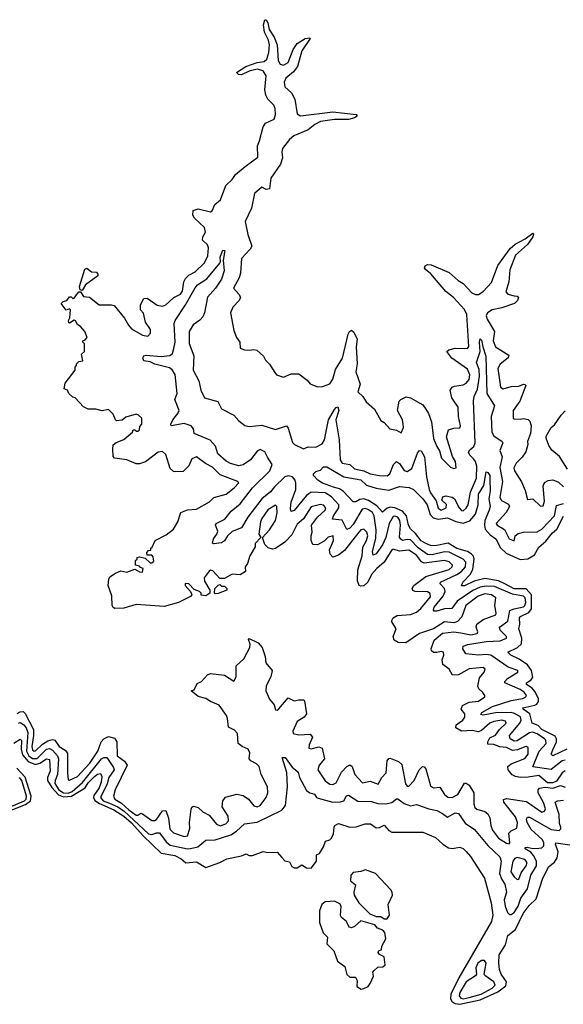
# Model space of a CAD drawing. Extents: x 2494106 to 2685573, y 758056 to 915185.
# Tile 181 of 256: x 2648262 to 2651773, y 794520 to 800878. Entities that reach past the tile are written whole.
import ezdxf

# ---------------------------------------------------------------- set-up
doc = ezdxf.new("R2010")
doc.units = 0

msp = doc.modelspace()

# ---------------------------------------------------------------- linework, layer by layer
at = {"layer": '0CON05XD'}
for points in [[(2649816.7, 797635), (2649807.5, 797555), (2649820, 797535), (2649782.5, 797495), (2649782.5, 797475), (2649747.5, 797415), (2649733.6, 797366.4), (2649717.5, 797345), (2649720, 797315), (2649685, 797293.3), (2649635, 797297.5), (2649585, 797270), (2649555, 797270), (2649508.8, 797318.8), (2649495, 797323.8), (2649485, 797318), (2649453.8, 797275), (2649455, 797252), (2649490, 797195), (2649490, 797175), (2649465, 797156.7), (2649435, 797162.5), (2649433.3, 797175), (2649423.3, 797185), (2649388.3, 797198.3), (2649355, 797234.3), (2649331.7, 797238.3), (2649330, 797225), (2649366.2, 797185), (2649373.3, 797165), (2649365, 797153.3), (2649287.5, 797115), (2649195, 797088.8), (2649015, 797101.2), (2648935, 797078.8), (2648876.1, 797076.1), (2648865, 797082.5), (2648860, 797095), (2648858.3, 797158.3), (2648833.8, 797225), (2648837.5, 797265), (2648845, 797280), (2648880, 797305), (2648915, 797320), (2648955, 797310), (2649005, 797330), (2649035, 797312.5), (2649055, 797310), (2649060, 797335), (2649041.7, 797341.7), (2649035, 797350), (2649010, 797355), (2649010, 797385), (2649020, 797395), (2649020, 797405), (2649035, 797410), (2649071.7, 797401.7), (2649105, 797370), (2649115, 797370), (2649128.3, 797381.7), (2649125, 797410), (2649115, 797420), (2649085, 797420), (2649083, 797437), (2649095, 797450), (2649108.3, 797451.7), (2649110, 797465), (2649118.3, 797471.7), (2649137.5, 797515), (2649208.3, 797551.7), (2649255, 797587.5), (2649282.5, 797635), (2649303.6, 797696.4), (2649345, 797712.5), (2649405, 797716.7), (2649487.5, 797765), (2649515, 797792.5), (2649595, 797813.3), (2649647.5, 797855), (2649676.7, 797886.7), (2649670, 797895), (2649557.9, 797937.9), (2649507.4, 797987.4), (2649461.3, 798011.3), (2649405, 798056.2), (2649375, 798042.5), (2649353.6, 797996.4), (2649318.8, 797961.2), (2649265, 797957.5), (2649255, 797960), (2649235, 797980), (2649205, 798070), (2649185, 798090), (2649157.5, 798085), (2649075, 798023.3), (2649035, 798010), (2649015, 798010), (2648955, 798036.7), (2648875, 798047.5), (2648867, 798057), (2648863.8, 798103.8), (2648867, 798133), (2648885, 798147.5), (2648935, 798167.5), (2648990, 798215), (2648995, 798230), (2649005, 798230), (2649015, 798220), (2649025, 798220), (2649035, 798230), (2649038.3, 798251.7), (2649050, 798265), (2649050, 798305), (2649030, 798325), (2649015, 798330), (2648948.3, 798311.7), (2648925, 798292.5), (2648888.3, 798288.3), (2648880, 798295), (2648865, 798330), (2648835, 798360), (2648795, 798352.5), (2648755, 798362.5), (2648703.6, 798363.6), (2648675, 798377.5), (2648620, 798435), (2648605, 798440), (2648580, 798465), (2648570, 798485), (2648550, 798495), (2648555, 798530), (2648620, 798615), (2648620, 798635), (2648630, 798645), (2648630, 798655), (2648645, 798670), (2648670, 798675), (2648662.5, 798717.5), (2648680, 798735), (2648680, 798785), (2648670, 798795), (2648670, 798805), (2648685, 798810), (2648697.5, 798825), (2648682.5, 798865), (2648657.5, 798895), (2648635, 798910), (2648623, 798933), (2648615, 798937.5), (2648585, 798917.5), (2648580.7, 798920.7), (2648577.5, 798935), (2648586.4, 798953.6), (2648590, 799005), (2648585, 799010), (2648561.7, 799001.7), (2648530, 799045), (2648543, 799057), (2648566.4, 799063.6), (2648585, 799087.5), (2648595, 799087.5), (2648605, 799077.5), (2648615, 799080), (2648635, 799110), (2648645, 799120), (2648655, 799120), (2648675, 799090), (2648713.3, 799085), (2648775, 799035.5), (2648855, 799036.9), (2648872.1, 799032.1), (2648939.4, 798949.4), (2648964.6, 798904.6), (2648985, 798882), (2649055, 798840), (2649090, 798835), (2649107, 798853), (2649107, 798877), (2649074.1, 798924.1), (2649061.7, 798981.7), (2649042.5, 799005), (2649043, 799037), (2649063.6, 799076.4), (2649085, 799080), (2649150, 799035), (2649185, 799028.8), (2649205, 799036), (2649257.1, 799082.9), (2649301.4, 799105), (2649313.1, 799125), (2649323.1, 799185), (2649332.7, 799207.3), (2649355, 799228), (2649395, 799249.2), (2649455, 799306.7), (2649477.2, 799352.8), (2649482.2, 799405), (2649475, 799424), (2649443.8, 799455), (2649444, 799476), (2649461.2, 799505), (2649456.7, 799535), (2649391.2, 799595), (2649381.2, 799615), (2649383.3, 799645), (2649415, 799656.2), (2649493.6, 799636.4), (2649505, 799643.3), (2649522, 799685), (2649558.6, 799715), (2649592.7, 799807.3), (2649634.4, 799845), (2649655, 799878), (2649719.4, 799930.6), (2649799.1, 799990.9), (2649797.6, 800062.4), (2649811.9, 800095), (2649834.2, 800185.8), (2649850.6, 800209.4), (2649905, 800235.8), (2649914.4, 800264.4), (2649913.1, 800305), (2649902.9, 800325), (2649864.4, 800365), (2649850.8, 800390.8), (2649846.2, 800425), (2649854.7, 800514.7), (2649835, 800546.7), (2649795, 800558.1), (2649744.2, 800545.8), (2649695, 800521.2), (2649675, 800523.8), (2649662.5, 800537.5), (2649723.3, 800575), (2649795, 800600.4), (2649841.8, 800608.2), (2649858, 800622), (2649871.1, 800665), (2649874.7, 800715), (2649868.1, 800745), (2649844.1, 800795.9), (2649837.5, 800845), (2649845, 800877.5), (2649855, 800877.5), (2649865, 800857.5), (2649874.2, 800815), (2649905, 800763.8), (2649924.5, 800715), (2649932.5, 800615), (2649945, 800590), (2649966, 800584), (2649995, 800600.6), (2650028.5, 800685), (2650055, 800724.2), (2650105, 800756.2), (2650135, 800760), (2650137.5, 800755), (2650083.8, 800676.2), (2650056.5, 800575), (2650030, 800540), (2649981.1, 800498.9), (2649969.6, 800475), (2649974.4, 800445), (2650018.6, 800405), (2650039.6, 800365), (2650055, 800269.4), (2650075, 800257.5), (2650285, 800281.8), (2650435, 800266), (2650442.5, 800255), (2650425, 800244), (2650385, 800233.3), (2650295, 800232.1), (2650205, 800220.4), (2650168.5, 800201.5), (2650125, 800167.1), (2650032.4, 800127.6), (2650004.3, 800105), (2649960, 800045), (2649955.6, 800025), (2649960, 799985), (2649945.6, 799945), (2649883.9, 799855), (2649876.2, 799785), (2649855, 799782), (2649825, 799796.9), (2649779.2, 799755), (2649759.5, 799660.5), (2649718.8, 799575), (2649735, 799490), (2649760.8, 799415), (2649750.8, 799395), (2649694.4, 799335), (2649689.1, 799240.9), (2649679.1, 799210.9), (2649642.5, 799145), (2649677.5, 799105), (2649687.5, 799085), (2649680, 799065), (2649639.3, 799020.7), (2649623.8, 798985), (2649645, 798870), (2649663.3, 798825), (2649683.3, 798795), (2649686.4, 798756.4), (2649715, 798746.7), (2649745, 798743.3), (2649775, 798748.8), (2649793.6, 798743.6), (2649836.1, 798706.1), (2649849.3, 798679.3), (2649875, 798652.5), (2649909.3, 798599.3), (2649920, 798585), (2649965, 798570), (2650015, 798590), (2650065, 798590), (2650119.3, 798549.3), (2650137, 798527), (2650185, 798507.5), (2650218.3, 798508.3), (2650265, 798527.5), (2650285, 798557.5), (2650302, 798618), (2650347.8, 798692.2), (2650382.5, 798847.5), (2650392.5, 798865), (2650405, 798872.5), (2650420.7, 798860.7), (2650442, 798815), (2650435.6, 798765), (2650441.5, 798655), (2650432.2, 798605), (2650462, 798525), (2650446.7, 798475), (2650477.5, 798445), (2650500.7, 798410.7), (2650553, 798363), (2650595, 798290), (2650615, 798277.5), (2650652.5, 798235), (2650695, 798227.5), (2650725, 798210), (2650740, 798245), (2650738.8, 798265), (2650733.3, 798295), (2650701.2, 798355), (2650713.3, 798415), (2650722.5, 798425), (2650757, 798443), (2650785, 798436.2), (2650865, 798391.2), (2650885, 798363.3), (2650902.5, 798335), (2650920.6, 798280.6), (2650935, 798172.5), (2650955, 798122.5), (2650973.9, 798093.9), (2650986.4, 798046.4), (2651045, 797987.5), (2651065, 797980), (2651080, 797985), (2651077.5, 798025), (2651056.7, 798056.7), (2651018.8, 798185), (2651031.2, 798228.8), (2651065, 798241.2), (2651105, 798243.3), (2651108.8, 798255), (2651096.2, 798315), (2651093.3, 798375), (2651053.8, 798435), (2651042.5, 798485), (2651056.1, 798503.9), (2651069.2, 798510.8), (2651125, 798519.4), (2651145, 798530), (2651164.3, 798555), (2651169.4, 798585), (2651155, 798620.8), (2651053.2, 798693.2), (2651020, 798735), (2651033.6, 798746.4), (2651075, 798756), (2651155, 798754.2), (2651162.5, 798767.5), (2651150.4, 798975), (2651135, 799005.6), (2651062.9, 799082.9), (2651015, 799122.2), (2650917.3, 799237.3), (2650883.3, 799265), (2650876.7, 799275), (2650880.7, 799289.3), (2650895, 799296.7), (2650920, 799295), (2651035, 799246), (2651093.6, 799193.6), (2651125, 799174), (2651183.1, 799113.1), (2651205, 799103.1), (2651225, 799103.3), (2651255, 799121.9), (2651308.8, 799181.2), (2651350.5, 799289.5), (2651429.8, 799400.2), (2651461.2, 799428.8), (2651527.5, 799462.5), (2651575, 799500), (2651580, 799495), (2651576.2, 799475), (2651541.2, 799425), (2651463.2, 799356.8), (2651428.3, 799261.7), (2651420.4, 799185), (2651401.1, 799121.1), (2651415, 799105.7), (2651455.7, 799095.7), (2651475, 799093.3), (2651483.3, 799085), (2651476, 799065), (2651456.7, 799045), (2651375, 799017.8), (2651314, 799005), (2651283.5, 798985), (2651275.5, 798965), (2651281.1, 798945), (2651329.4, 798865), (2651320, 798805), (2651334.3, 798765), (2651421.7, 798711.7), (2651417.5, 798695), (2651365, 798653.8), (2651350, 798625), (2651366.2, 798505), (2651385, 798494.3), (2651435, 798510), (2651485, 798511.2), (2651515, 798523.3), (2651525, 798522.5), (2651530, 798515), (2651492.5, 798415), (2651450, 798355), (2651450, 798305), (2651455, 798300), (2651495, 798297.5), (2651515, 798302.5), (2651546.2, 798296.2), (2651557.5, 798285), (2651566.1, 798256.1), (2651560, 798205), (2651542.5, 798155), (2651543.3, 798135), (2651531.7, 798088.3), (2651507.7, 798052.3), (2651468.8, 798015), (2651452.5, 797985), (2651458, 797965), (2651502.7, 797892.7), (2651527.5, 797837.5), (2651540.7, 797780.7), (2651575, 797783.3), (2651625, 797737.5), (2651641.7, 797738.3), (2651651.2, 797768.8), (2651641.9, 797865), (2651650.9, 797889.1), (2651675, 797903.3), (2651705, 797905.7), (2651742.1, 797892.1), (2651775, 797862.5)], [(2650011.1, 797721.1), (2650015, 797763.3), (2650044.7, 797845), (2650046.5, 797885), (2650040.3, 797905), (2650023.5, 797925), (2649995, 797933.1), (2649975, 797926.2), (2649907.5, 797862.5), (2649881, 797829), (2649826, 797784), (2649734.6, 797665), (2649695, 797597.1), (2649635, 797572.2), (2649604.3, 797545), (2649585, 797513.5), (2649565, 797499.1), (2649515, 797492.5), (2649508.3, 797498.3), (2649513.1, 797525), (2649535.7, 797555), (2649541.9, 797575), (2649526.2, 797615), (2649531.2, 797625), (2649587.5, 797652.5), (2649627.9, 797705), (2649685, 797751.5), (2649765.8, 797855), (2649878.6, 797965), (2649893.1, 798005), (2649862.5, 798052.5), (2649845, 798086.9), (2649815, 798101.6), (2649795, 798091.8), (2649752.9, 798035), (2649705, 798002.5), (2649677.6, 797997.6), (2649622.6, 798012.6), (2649595, 798026.4), (2649542.9, 798075), (2649526.9, 798125), (2649492.6, 798162.6), (2649389.2, 798205), (2649384.5, 798235), (2649368.6, 798255), (2649325, 798270.9), (2649240, 798255), (2649238.8, 798265), (2649252.2, 798295), (2649283.6, 798335), (2649291.8, 798355), (2649264.4, 798425), (2649279.6, 798465), (2649265.8, 798585.8), (2649247.5, 798617.5), (2649230, 798630), (2649135, 798653.8), (2649105, 798668.1), (2649064.4, 798674.4), (2649056.7, 798695), (2649063.8, 798706.2), (2649078.3, 798711.7), (2649175, 798703.5), (2649231.5, 798708.5), (2649248.1, 798721.9), (2649258.7, 798755), (2649266.9, 798795), (2649259.5, 798915), (2649265.6, 798935), (2649333.1, 799036.9), (2649395, 799146), (2649411.2, 799165), (2649470, 799205), (2649554, 799305), (2649560, 799315), (2649556.7, 799345), (2649565, 799367.5), (2649575, 799390), (2649587, 799387), (2649576.7, 799325), (2649583, 799257), (2649565, 799202.5), (2649526.5, 799145), (2649474.3, 799085), (2649456.5, 798985), (2649445, 798960), (2649425, 798937.1), (2649382.4, 798907.6), (2649357.3, 798865), (2649357.6, 798787.6), (2649386.3, 798706.3), (2649381.8, 798615), (2649420, 798545), (2649432.1, 798485), (2649455, 798437.1), (2649541.7, 798411.7), (2649565, 798364.2), (2649644.1, 798324.1), (2649677.3, 798287.3), (2649717, 798257), (2649745, 798251.1), (2649825, 798260), (2649915, 798231.1), (2649985, 798254.3), (2649995, 798240), (2650025, 798147.5), (2650036, 798135), (2650095, 798107.1), (2650125, 798120), (2650175, 798118), (2650215, 798138.6), (2650231.1, 798165), (2650257.5, 798295), (2650295, 798361.2), (2650305, 798373.8), (2650317.5, 798377.5), (2650324.2, 798355), (2650304.3, 798295), (2650325.4, 798165), (2650332.7, 798035), (2650345, 798014.5), (2650395, 798005.6), (2650425, 797977.8), (2650485, 797965.4), (2650525, 797946.2), (2650585, 797933.8), (2650635, 797931.8), (2650651.8, 797945), (2650675.4, 798004.6), (2650695, 798024), (2650715, 798012.5), (2650745, 797966.9), (2650765, 797960.5), (2650795, 797980.8), (2650830.7, 798079.3), (2650845, 798096.2), (2650855, 798093.8), (2650875.5, 798055), (2650888.5, 797925), (2650906.2, 797845), (2650915, 797822.9), (2650952, 797772), (2650964, 797724), (2650985, 797710.8), (2651016.2, 797725), (2651018.3, 797748.3), (2650987.5, 797775), (2650995, 797796), (2651015, 797804.3), (2651055, 797795.7), (2651070, 797785), (2651100, 797725), (2651115, 797709.2), (2651125, 797707.5), (2651145, 797723.3), (2651159.2, 797745), (2651173.5, 797826.5), (2651212.3, 797917.7), (2651214.7, 797995), (2651205.9, 798025), (2651192, 798042), (2651170, 798065), (2651161.4, 798085), (2651169.1, 798100.9), (2651195, 798121.4), (2651204, 798145), (2651193.2, 798416.8), (2651197.3, 798445), (2651218, 798492), (2651230.6, 798575), (2651228.6, 798618.6), (2651211.1, 798665), (2651235.8, 798735.8), (2651230.6, 798795), (2651235, 798817.5), (2651245, 798807.5), (2651252, 798765), (2651273.5, 798705), (2651278.9, 798465), (2651328.6, 798385), (2651307.3, 798315), (2651312.1, 798215), (2651325, 798190), (2651378.8, 798155), (2651382.9, 798145), (2651363.6, 798095), (2651377.5, 798055), (2651363.7, 797986.3), (2651380, 797895), (2651362.6, 797792.6), (2651373, 797773), (2651418.9, 797748.9), (2651424.3, 797735), (2651404.4, 797695), (2651340, 797625), (2651345, 797613.8), (2651392.5, 797585), (2651422.5, 797525), (2651455, 797513.3), (2651462.5, 797545), (2651480.5, 797559.5), (2651515, 797568), (2651605, 797571.5), (2651635, 797587.3), (2651715.7, 797674.3), (2651728.7, 797741.3), (2651775, 797752.8)], [(2648665, 799130), (2648652.5, 799132.5), (2648647.5, 799155), (2648683.9, 799266.1), (2648695, 799272.5), (2648725, 799250), (2648757.3, 799247.3), (2648766.7, 799235), (2648766.1, 799223.9), (2648686.7, 799165), (2648665, 799130)], [(2651800, 797975), (2651747.9, 798057.9), (2651698.9, 798098.9), (2651678.8, 798128.8), (2651661.2, 798175), (2651662.3, 798187.7), (2651693.3, 798245), (2651715, 798262.5), (2651758.8, 798325), (2651785, 798351.2)], [(2651795, 796168.2), (2651704.5, 796124.5), (2651693.3, 796135), (2651704.1, 796164.1), (2651728.5, 796215), (2651729.2, 796235), (2651720.7, 796250.7), (2651635, 796294.7), (2651610.2, 796320.2), (2651570.6, 796335), (2651556, 796396), (2651514.2, 796425), (2651511.2, 796435), (2651589.2, 796450.8), (2651602.3, 796457.7), (2651612.1, 796475), (2651611.8, 796495), (2651589.6, 796539.6), (2651570.6, 796560.6), (2651534.4, 796585), (2651534.3, 796595), (2651564.8, 796615.2), (2651576.5, 796633.5), (2651566.6, 796676.6), (2651541.2, 796711.2), (2651488.7, 796748.7), (2651432.9, 796775), (2651414, 796795), (2651476.6, 796823.4), (2651502, 796848), (2651504.2, 796885), (2651485.5, 796945), (2651491.8, 796975), (2651490.4, 797015), (2651497.1, 797025), (2651549.4, 797050.6), (2651566.4, 797073.6), (2651567.9, 797165), (2651533.3, 797203.3), (2651455, 797202.2), (2651395.6, 797235), (2651353.9, 797253.9), (2651265, 797269.6), (2651196.7, 797253.3), (2651135, 797222.9), (2651115, 797222.5), (2651124, 797245), (2651173.2, 797296.8), (2651189.2, 797330.8), (2651197.9, 797395), (2651192.8, 797412.8), (2651178.6, 797428.6), (2651153.3, 797443.3), (2651085, 797463.5), (2651028.5, 797498.5), (2650945, 797479.6), (2650915, 797482.9), (2650884.2, 797495), (2650855, 797512.7), (2650819.3, 797559.3), (2650785, 797590.8), (2650773.8, 797615), (2650760.5, 797675), (2650733.7, 797703.7), (2650685, 797726.4), (2650655, 797731.2), (2650636, 797724), (2650605, 797698), (2650568.9, 797738.9), (2650514.1, 797774.1), (2650485, 797784.5), (2650459.3, 797780.7), (2650433.8, 797763.8), (2650415, 797763.8), (2650352.3, 797832.3), (2650327.7, 797847.7), (2650288.3, 797858.3), (2650216.7, 797885), (2650187.5, 797905), (2650160, 797935), (2650160, 797945), (2650175, 797960), (2650205, 797970), (2650225, 797990), (2650245, 797990), (2650355.7, 797925.7), (2650465, 797906.2), (2650502.1, 797872.1), (2650565, 797852.9), (2650645, 797840), (2650715, 797864), (2650777, 797857), (2650805, 797843.3), (2650865.5, 797785), (2650893.6, 797745), (2650912.7, 797682.7), (2650931.5, 797661.5), (2650965, 797652.5), (2651025, 797660.5), (2651078, 797638), (2651125, 797627.9), (2651168.7, 797641.3), (2651206, 797684), (2651223.1, 797745), (2651225, 797813.3), (2651259.6, 797870.4), (2651275, 797957.5), (2651285, 797953.3), (2651297.5, 797935), (2651298.3, 797908.3), (2651300, 797835), (2651291.1, 797785), (2651299.5, 797735), (2651295, 797710), (2651265.9, 797644.1), (2651263.1, 797613.1), (2651268.4, 797588.4), (2651301, 797551), (2651336.8, 797525), (2651366.9, 797466.9), (2651403.6, 797433.6), (2651495, 797392.9), (2651543, 797397), (2651586.8, 797423.2), (2651615, 797472.5), (2651659.8, 797510.2), (2651703.1, 797565), (2651730.9, 797589.1), (2651775, 797671.2)], [(2651785, 796096.9), (2651765, 796092.5), (2651695, 796037.1), (2651575, 796054.3), (2651617.7, 796155), (2651661.1, 796205), (2651660, 796225), (2651650.5, 796235), (2651605, 796266.5), (2651573, 796277), (2651555, 796273.1), (2651475, 796222), (2651455, 796219.6), (2651430.6, 796235), (2651425.6, 796255), (2651491.2, 796335), (2651500.9, 796355), (2651496.6, 796376.6), (2651458, 796398), (2651435, 796403.6), (2651335, 796401.4), (2651255, 796386.2), (2651240.7, 796390.7), (2651246.7, 796405), (2651315, 796443.9), (2651435, 796482.9), (2651511.2, 796495), (2651530.8, 796505), (2651535.7, 796515), (2651520.6, 796535), (2651495, 796552.2), (2651396.1, 796596.1), (2651395.8, 796605), (2651413.1, 796625), (2651480, 796665), (2651480, 796675), (2651417.4, 796697.4), (2651305, 796775.3), (2651275, 796779.2), (2651225, 796774.1), (2651143.7, 796783.7), (2651124.5, 796814.5), (2651127, 796833), (2651156.1, 796843.9), (2651275, 796862.4), (2651365, 796868.2), (2651406.6, 796883.4), (2651405.8, 796895), (2651365.6, 796935), (2651361.1, 796955), (2651415.5, 796995), (2651427.2, 797062.8), (2651455, 797074.7), (2651515, 797086.6), (2651525.3, 797095), (2651531.7, 797115), (2651526.1, 797145), (2651515.5, 797155.5), (2651445, 797169), (2651327.4, 797217.4), (2651275, 797220), (2651235, 797213.9), (2651188.2, 797191.8), (2651087.2, 797122.8), (2651053.6, 797076.4), (2651005, 797074), (2650955, 797058.1), (2650938.3, 797058.3), (2650934, 797065), (2650938.5, 797085), (2650996.7, 797155), (2651010.4, 797185), (2651005.5, 797205), (2650977.5, 797235), (2650979.2, 797245), (2651085.2, 797294.8), (2651115.2, 797314.8), (2651141.6, 797345), (2651144, 797375), (2651125, 797394.7), (2651035, 797440.5), (2651005, 797440.8), (2650925, 797421.9), (2650895, 797424.7), (2650835, 797466.8), (2650785, 797518.8), (2650765, 797522.2), (2650735, 797515.5), (2650722.5, 797522.5), (2650715, 797537.5), (2650720.6, 797615), (2650717, 797645), (2650705, 797665.9), (2650685, 797672.7), (2650675, 797670), (2650647.4, 797625), (2650626, 797535), (2650605, 797487.1), (2650565, 797428.6), (2650545, 797421.2), (2650540.5, 797445), (2650562.5, 797527.5), (2650564.3, 797584.3), (2650551.9, 797675), (2650539.7, 797695), (2650515, 797713.4), (2650495, 797721.6), (2650473.1, 797716.9), (2650415, 797617.5), (2650395, 797595.6), (2650375, 797586.7), (2650345.3, 797645.3), (2650282, 797652), (2650287.8, 797675), (2650322.9, 797725), (2650323.8, 797745), (2650276.3, 797796.3), (2650235, 797821.7), (2650145, 797826.6), (2650115, 797804.6), (2650035, 797709.4), (2650015, 797702.5), (2650011.1, 797721.1)], [(2651785, 796027.8), (2651764.3, 796015), (2651729.3, 795960.7), (2651705, 795949.4), (2651671.2, 795951.2), (2651615, 795998.2), (2651545, 795986), (2651495.3, 795984.7), (2651465, 795990.6), (2651442.7, 796002.7), (2651416.2, 796035), (2651414.7, 796055.3), (2651435, 796072.3), (2651525, 796106.9), (2651546.2, 796135), (2651545.5, 796175.5), (2651535, 796184.2), (2651525, 796183.1), (2651476.9, 796163.1), (2651445, 796159.3), (2651405, 796178.4), (2651363.6, 796183.6), (2651325, 796197.5), (2651285, 796200), (2651284.3, 796215), (2651299.1, 796240.9), (2651335, 796257.1), (2651361.1, 796295), (2651402.9, 796335), (2651398.8, 796348.8), (2651375, 796356), (2651325, 796347.3), (2651299.2, 796335), (2651245, 796288.8), (2651225, 796280), (2651185, 796289.2), (2651115, 796284.6), (2651078, 796305), (2651080.8, 796325), (2651123.3, 796355), (2651137.1, 796375), (2651136.7, 796396.7), (2651112.5, 796425), (2651121.1, 796448.9), (2651165, 796472.2), (2651225, 796477.5), (2651266.7, 796505), (2651266.7, 796515), (2651254, 796534), (2651227.7, 796557.7), (2651220, 796575), (2651231.3, 796628.7), (2651261.2, 796665), (2651268.8, 796685), (2651255, 796695.8), (2651165, 796685.8), (2651095, 796647.1), (2651057.5, 796645), (2651035, 796683.3), (2650993.8, 796715), (2650990, 796745), (2651002, 796775), (2651000, 796795), (2650985, 796799.2), (2650955, 796790.8), (2650935, 796792.9), (2650922.1, 796802.1), (2650918.6, 796815), (2650939.4, 796870.6), (2650992.5, 796917.5), (2651065, 796925.5), (2651111.4, 796918.6), (2651175, 796906.7), (2651217.5, 796915), (2651220, 796925), (2651209.2, 796955), (2651214.6, 796975.4), (2651255, 797004.5), (2651336, 797035), (2651340, 797045), (2651329.5, 797095), (2651338, 797145), (2651310, 797165), (2651265, 797170), (2651221.9, 797155), (2651143.5, 797095), (2651118.4, 797021.6), (2651088.7, 796991.3), (2651065, 796983.5), (2651005, 796988.9), (2650935, 796943.8), (2650845, 796914.3), (2650755, 796853.5), (2650706.7, 796856.7), (2650680.7, 796870.7), (2650673.1, 796895), (2650694.3, 796945), (2650664.2, 796995), (2650674, 797015), (2650700, 797030), (2650785, 797037.1), (2650825, 797052.3), (2650852.7, 797075), (2650915, 797151.2), (2650913.5, 797173.5), (2650895, 797183.5), (2650815.7, 797185.7), (2650801.2, 797191.2), (2650796.2, 797205), (2650807.5, 797225), (2650885, 797281.5), (2651035, 797328.2), (2651055.7, 797345), (2651056.9, 797355), (2651035, 797377.5), (2651005.3, 797385.3), (2650875, 797368), (2650857.4, 797377.4), (2650825, 797419.6), (2650775, 797452.7), (2650715, 797446.8), (2650675, 797458.1), (2650665, 797454.3), (2650615.6, 797375), (2650568.1, 797335), (2650535, 797295.7), (2650511.4, 797245), (2650485, 797223.1), (2650465, 797220), (2650454.5, 797224.5), (2650444.3, 797255), (2650445.5, 797325), (2650473.5, 797415), (2650477.1, 797472.9), (2650501.8, 797515), (2650510, 797545), (2650505, 797568), (2650485, 797589.2), (2650465, 797582.9), (2650451.9, 797568.1), (2650360.4, 797449.6), (2650320.6, 797419.4), (2650285, 797408), (2650267, 797427), (2650262.5, 797455), (2650287.8, 797515), (2650285.6, 797545.6), (2650255, 797535.7), (2650228.5, 797511.5), (2650185, 797487.5), (2650155, 797490), (2650144, 797515), (2650144, 797545), (2650151.7, 797568.3), (2650147.5, 797615), (2650184.5, 797665.5), (2650235, 797710.8), (2650238.9, 797725), (2650225, 797744), (2650205, 797747.1), (2650145, 797733.3), (2650094.5, 797655.5), (2650055, 797621.2), (2650019.5, 797550.5), (2649975, 797504), (2649915, 797463.8), (2649895, 797460), (2649867.5, 797467.5), (2649845, 797490), (2649830, 797535), (2649875, 797583.3), (2649914.2, 797645), (2649924.1, 797694.1), (2649922.5, 797735), (2649915, 797742.5), (2649865, 797713.3), (2649825, 797657.5), (2649816.7, 797635)], [(2649525, 797170), (2649520, 797175), (2649522.5, 797205), (2649545, 797227.5), (2649555, 797230), (2649565, 797220), (2649585, 797220), (2649600, 797205), (2649600, 797195), (2649545, 797172.5), (2649525, 797170)], [(2648245, 796397.5), (2648265, 796409.7), (2648285, 796411.1), (2648298.3, 796398.3), (2648350.8, 796295), (2648352.1, 796255), (2648341.2, 796185), (2648345, 796163.3), (2648355, 796155.5), (2648365, 796157.3), (2648409, 796201), (2648445, 796222.2), (2648475, 796229.3), (2648488.6, 796225), (2648516.5, 796185), (2648555, 796162.2), (2648571.4, 796141.4), (2648570.5, 796015), (2648575, 795970), (2648585, 795966.7), (2648635, 795990.6), (2648715, 796077.1), (2648766.2, 796155), (2648788.9, 796215), (2648804.8, 796235.2), (2648835, 796250), (2648875, 796239.1), (2648889.2, 796215), (2648892.7, 796125), (2648939.9, 796089.9), (2648955.8, 796065), (2648879.2, 795905), (2648868.8, 795865), (2648876, 795845), (2648919.2, 795819.2), (2648966.9, 795775), (2649015, 795741.5), (2649025, 795740.8), (2649045, 795754), (2649055, 795750.8), (2649115, 795707.3), (2649135, 795707.3), (2649145, 795713.5), (2649185, 795768.8), (2649205, 795771.2), (2649223.1, 795723.1), (2649231.3, 795651.3), (2649255, 795627.8), (2649325, 795603.8), (2649345, 795607.5), (2649361.8, 795655), (2649358.9, 795695), (2649369.7, 795780.3), (2649375, 795793.3), (2649385, 795798.8), (2649415, 795791.2), (2649445, 795762.9), (2649485, 795742.2), (2649533, 795683), (2649556.7, 795673.3), (2649594, 795686), (2649610, 795705), (2649607.9, 795735), (2649570.5, 795795), (2649575, 795833.3), (2649591.3, 795858.7), (2649665, 795876.9), (2649705, 795868.9), (2649740.6, 795845), (2649775, 795802.2), (2649795, 795794.6), (2649815.6, 795805), (2649854.4, 795855), (2649864.4, 795885), (2649861.5, 795925), (2649821.1, 796005), (2649808.1, 796055), (2649792.4, 796072.4), (2649755, 796092), (2649744.3, 796104.3), (2649748.6, 796145), (2649737.8, 796167.8), (2649700, 796185), (2649674, 796205), (2649669.1, 796269.1), (2649650.3, 796290.3), (2649610.8, 796310.8), (2649604.1, 796365.9), (2649597.5, 796385), (2649551.4, 796451.4), (2649494.5, 796474.5), (2649465, 796494.3), (2649415, 796508.8), (2649370, 796545), (2649388.3, 796551.7), (2649407.5, 796592.5), (2649436.7, 796605), (2649475, 796647.5), (2649495, 796656.7), (2649585, 796646), (2649645, 796607.5), (2649660, 796635), (2649661.2, 796705), (2649709.1, 796750.9), (2649748, 796825), (2649751.2, 796845), (2649740, 796875), (2649745, 796882.5), (2649803.3, 796855), (2649828.8, 796825), (2649847.5, 796765), (2649852, 796725), (2649893.3, 796675), (2649884, 796635), (2649853.6, 796576.4), (2649851.1, 796545), (2649875, 796491.2), (2649905.8, 796455), (2649915, 796422.5), (2649925, 796420), (2649935, 796428.8), (2649995, 796500), (2650035, 796480), (2650065, 796486.2), (2650095, 796486.2), (2650100.7, 796480.7), (2650114, 796395), (2650100, 796375), (2650055, 796346), (2650026, 796285), (2650028.3, 796268.3), (2650065, 796259.5), (2650137.5, 796265), (2650152.5, 796245), (2650130.8, 796195), (2650128.8, 796175), (2650145, 796170), (2650195, 796182.9), (2650215, 796173.3), (2650231.4, 796105), (2650195.6, 796064.4), (2650188, 796035), (2650235, 795962.9), (2650265, 795942.1), (2650285, 795940), (2650305, 795950), (2650340.7, 796019.3), (2650375, 796055.6), (2650395, 796065.8), (2650410, 796055), (2650426.9, 796005), (2650475, 795950.8), (2650525, 795962.2), (2650577.7, 795942.3), (2650601.4, 795985), (2650628.2, 796015), (2650635, 796092.5), (2650645, 796106.7), (2650655, 796108.8), (2650708.3, 796088.3), (2650729.6, 796069.6), (2650753.3, 795943.3), (2650765, 795928.6), (2650775, 795929.4), (2650809.1, 795965), (2650842.9, 796035), (2650863.3, 796055), (2650875, 796054), (2650885, 796040), (2650915, 795930.8), (2650935, 795918.6), (2650975, 795922.5), (2651005.6, 795875), (2651027.4, 795857.4), (2651055, 795854.6), (2651091.5, 795875), (2651135, 795948), (2651145, 795949.2), (2651165, 795935.7), (2651195.4, 795885), (2651194.6, 795815), (2651201.8, 795791.8), (2651215, 795779.4), (2651265, 795764.4), (2651285, 795749.4), (2651298.9, 795725), (2651304.1, 795674.1), (2651315.6, 795645), (2651355, 795592.5), (2651405, 795560), (2651423, 795557), (2651427.7, 795562.3), (2651420.8, 795625), (2651435, 795640), (2651473, 795657), (2651477.5, 795695), (2651465, 795730), (2651388.1, 795825), (2651387.3, 795842.7), (2651405, 795848.2), (2651535, 795828.8), (2651635, 795761.4), (2651651.7, 795768.3), (2651657.7, 795782.3), (2651645.8, 795824.2), (2651610.5, 795885), (2651609.4, 795905), (2651618.8, 795915), (2651655, 795922.7), (2651705, 795915.8), (2651755, 795933.1), (2651785, 795921.5)], [(2648255, 796334.6), (2648265, 796339.1), (2648288.6, 796325), (2648305, 796304.6), (2648314.8, 796275), (2648305.8, 796155), (2648321, 796125), (2648345, 796108), (2648375, 796108.1), (2648435, 796167.8), (2648455, 796172.8), (2648475, 796161.8), (2648505.8, 796125), (2648512.2, 796105), (2648506.7, 796003.3), (2648490.4, 795965), (2648490, 795945), (2648515.2, 795905), (2648545, 795884.9), (2648575, 795884.2), (2648601, 795895), (2648668.2, 795951.8), (2648790.8, 796105), (2648805, 796113.8), (2648825, 796114.4), (2648869.1, 796049.1), (2648871.5, 796035), (2648838.9, 795985), (2648826.7, 795943.3), (2648784.2, 795855), (2648801.9, 795835), (2648841.4, 795818.6), (2648896.1, 795796.1), (2648936.5, 795766.5), (2649095, 795621.2), (2649115, 795616.4), (2649145, 795628.2), (2649165, 795628.1), (2649208.6, 795568.6), (2649235, 795547.8), (2649345, 795524.5), (2649365, 795525.5), (2649413, 795537), (2649465, 795580.8), (2649525, 795582.9), (2649625, 795615.4), (2649662.6, 795637.4), (2649715, 795686), (2649795, 795695.6), (2649955.6, 795774.4), (2649978, 795805), (2649991.9, 795925), (2649988.1, 796018.1), (2649957.5, 796115), (2649976.2, 796115), (2650022.1, 796052.1), (2650044.4, 796034.4), (2650060, 796020), (2650068.6, 795985), (2650115, 795901.2), (2650135, 795886), (2650165, 795878), (2650180, 795855), (2650190.3, 795850.3), (2650285, 795825.6), (2650335, 795826.9), (2650356.2, 795835), (2650373.2, 795866.8), (2650385, 795871.2), (2650445, 795831.1), (2650535, 795830), (2650575, 795816.9), (2650625, 795814), (2650665, 795823.3), (2650695, 795846.7), (2650705, 795846.7), (2650745, 795817.5), (2650785, 795802), (2650825, 795811.2), (2650905, 795782), (2650955, 795772), (2650993.2, 795753.2), (2651025, 795728.8), (2651075, 795756), (2651095, 795753.3), (2651139.3, 795689.3), (2651199.7, 795649.7), (2651285.3, 795545.3), (2651362.6, 795472.6), (2651371.9, 795445), (2651360.4, 795365), (2651375.3, 795325.3), (2651395, 795295.7), (2651406.9, 795245), (2651391.8, 795195), (2651397.1, 795155), (2651413.1, 795113.1), (2651425, 795100.8), (2651435, 795100), (2651455, 795113.3), (2651480.9, 795155), (2651498.9, 795205), (2651541.9, 795265), (2651564, 795355), (2651599.7, 795415), (2651598.6, 795445), (2651581, 795481), (2651562.5, 795502.5), (2651526.7, 795525), (2651527.5, 795532.5), (2651540, 795535), (2651575.5, 795525.5), (2651615, 795527.9), (2651635, 795531.1), (2651646.7, 795543.3), (2651646.8, 795565), (2651636.8, 795585), (2651565, 795648.1), (2651539.6, 795695), (2651535.6, 795715), (2651540.5, 795729.5), (2651555, 795728.9), (2651695, 795649.6), (2651746.4, 795643.6), (2651756.9, 795653.1), (2651756.9, 795665), (2651748.8, 795688.8), (2651745.2, 795745.2), (2651720.8, 795825), (2651735.5, 795834.5), (2651775, 795839.1)], [(2648225, 796206.8), (2648265, 796232), (2648274.1, 796224.1), (2648272.6, 796167.4), (2648280.4, 796130.4), (2648317.1, 796087.1), (2648365, 796069), (2648392.9, 796077.1), (2648435, 796106.2), (2648455, 796100.8), (2648460, 796025), (2648442.5, 795985), (2648441, 795965), (2648469.9, 795919.9), (2648513.1, 795873.1), (2648545, 795859.7), (2648596.3, 795863.7), (2648685, 795918), (2648705, 795949.7), (2648745, 795991.3), (2648765, 796006.9), (2648785, 796010), (2648792.1, 795992.1), (2648788.4, 795955), (2648775, 795917.8), (2648740.5, 795869.5), (2648738.1, 795855), (2648747.2, 795837.2), (2648777.1, 795817.1), (2648870.4, 795775), (2648935.3, 795735), (2648985, 795692.9), (2649058.7, 795608.7), (2649175, 795495.7), (2649265, 795480.4), (2649305, 795460), (2649335, 795434.6), (2649405, 795439.5), (2649465, 795404.2), (2649555, 795435.6), (2649600.6, 795459.4), (2649695, 795478), (2649725, 795491.2), (2649745, 795482), (2649765, 795481.2), (2649835, 795506.7), (2649865, 795500), (2649925, 795502.5), (2649955, 795467.5), (2649975, 795447.5), (2650005, 795440), (2650020.7, 795410.7), (2650035, 795402.5), (2650055, 795402.5), (2650085, 795420), (2650115, 795402.5), (2650145, 795400), (2650180, 795445), (2650180, 795485), (2650197.5, 795495), (2650223.6, 795536.4), (2650237, 795573), (2650265, 795582.5), (2650275, 795592.5), (2650288.3, 795621.7), (2650292.5, 795665), (2650297.5, 795675), (2650321.7, 795688.3), (2650395, 795664), (2650435, 795666.7), (2650494.2, 795685.8), (2650527.5, 795685), (2650565, 795658.8), (2650585, 795661.2), (2650615, 795676.2), (2650645, 795643.3), (2650665, 795632), (2650865, 795632.5), (2650947, 795597), (2650995, 795553.3), (2651031.4, 795531.4), (2651055, 795526), (2651105, 795534), (2651125, 795526.2), (2651145, 795506.7), (2651174.1, 795474.1), (2651264.2, 795335), (2651307.3, 795175), (2651316.9, 795095), (2651308.1, 795055), (2651097.8, 794692.2), (2651047.5, 794585), (2651043.5, 794555), (2651055, 794536.2), (2651075, 794525.2), (2651105, 794520.4), (2651235, 794549), (2651349, 794601), (2651401.3, 794638.7), (2651405.5, 794665), (2651372.5, 794715), (2651360.5, 794745), (2651355.4, 794785.4), (2651359.5, 794840.5), (2651398.5, 794905), (2651415, 794963.8), (2651465, 795004.4), (2651513.4, 795106.6), (2651552.3, 795157.7), (2651598, 795202), (2651640.5, 795335), (2651679.8, 795410.2), (2651715, 795438.1), (2651733.6, 795466.4), (2651739.2, 795505), (2651721.4, 795555), (2651725, 795563.3), (2651815, 795549.6)], [(2648133.3, 795746.7), (2648299.6, 795810.4), (2648332.9, 795835), (2648336.4, 795865), (2648298, 795988), (2648244.2, 796045)], [(2648196.1, 795793.9), (2648292.8, 795835), (2648304.3, 795845.7), (2648306.8, 795865), (2648275.5, 795965), (2648261.6, 795985)], [(2651475, 795326.7), (2651485, 795327.5), (2651501.2, 795368.8), (2651533.3, 795415), (2651539.1, 795435), (2651523.8, 795455), (2651475, 795467.5), (2651458.9, 795461.1), (2651447.8, 795445), (2651433.5, 795375), (2651455, 795344.2), (2651475, 795326.7)], [(2650635, 795073.3), (2650650, 795095), (2650642.5, 795165), (2650669.2, 795225), (2650667.5, 795245), (2650658.8, 795258.8), (2650560, 795365), (2650495, 795388.8), (2650465, 795378), (2650415, 795372.5), (2650401.4, 795355), (2650398.3, 795318.3), (2650431.7, 795291.7), (2650420, 795245), (2650422.5, 795225), (2650453.3, 795175), (2650524.2, 795104.2), (2650565, 795086.7), (2650595, 795087.5), (2650615, 795073.3), (2650635, 795073.3)], [(2650468.3, 794618.3), (2650485, 794622.5), (2650512.5, 794635), (2650526.1, 794653.9), (2650547, 794703), (2650542.5, 794727.5), (2650551.7, 794738.3), (2650575, 794760), (2650607, 794763), (2650622.5, 794775), (2650617, 794827), (2650585, 794842.5), (2650577.5, 794855), (2650581.7, 794868.3), (2650598.3, 794871.7), (2650600, 794895), (2650627, 794943), (2650620, 794985), (2650608.3, 794998.3), (2650573.1, 795013.1), (2650555, 795033.3), (2650465, 795060), (2650425, 795022.5), (2650405, 795013.3), (2650389.3, 795019.3), (2650372.5, 795055), (2650340.7, 795080.7), (2650333.6, 795093.6), (2650337.5, 795155), (2650330, 795170), (2650296.1, 795186.1), (2650235, 795182.5), (2650213.3, 795165), (2650198, 795125), (2650197.7, 795047.7), (2650221.7, 794981.7), (2650250, 794955), (2650245, 794910), (2650290, 794865), (2650315, 794800), (2650362.5, 794765), (2650373.8, 794713.8), (2650395, 794696.7), (2650430, 794695), (2650442.5, 794675), (2650440, 794635), (2650468.3, 794618.3)], [(2651125, 794556.8), (2651165, 794564.5), (2651241.8, 794585), (2651313.6, 794625), (2651331.8, 794645), (2651323.5, 794665), (2651265.6, 794705.6), (2651262, 794715), (2651275.5, 794785), (2651263, 794803), (2651245, 794803.1), (2651220.9, 794785), (2651208.8, 794755), (2651211.4, 794715), (2651205.8, 794705), (2651145.4, 794665), (2651105, 794597.1), (2651100.3, 794575), (2651110.4, 794560.4), (2651125, 794556.8)]]:
    msp.add_lwpolyline(points, dxfattribs=at)

doc.saveas('drawing.dxf')
